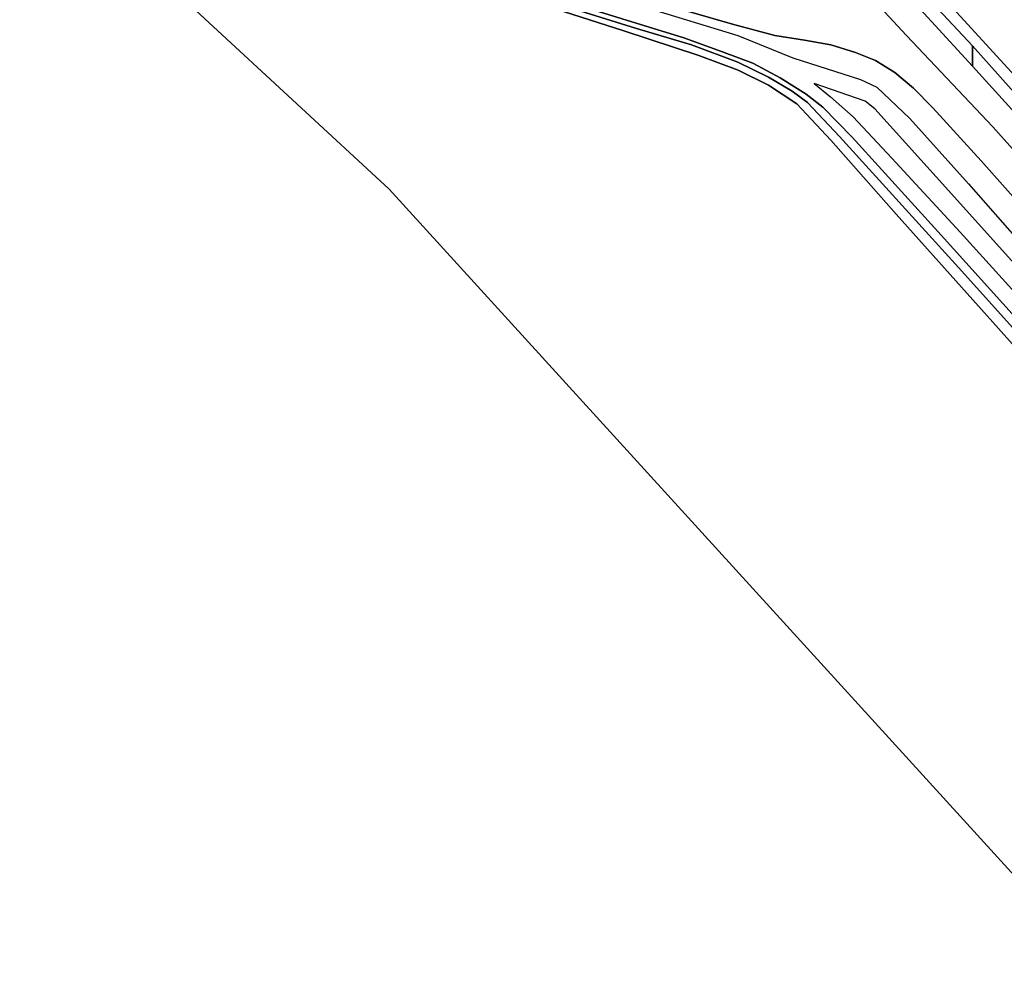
# Model space of a CAD drawing. Extents: x -26035517 to 31750492, y -9237385 to 8160032.
# Tile 67 of 256: x -17209399 to -17069432, y 691177 to 826240. Entities that reach past the tile are written whole.
import ezdxf

# ---------------------------------------------------------------- set-up
doc = ezdxf.new("R2010")
doc.units = 0
doc.layers.add('T-25', color=7, linetype='CONTINUOUS')

msp = doc.modelspace()

# ---------------------------------------------------------------- linework, layer by layer
at = {"layer": 'T-25', "color": 9}
for points in [[(-17185747, 931730, 5613), (-17172963, 920744, 5643), (-17159329, 908720, 5643), (-17145277, 896040, 5643), (-17133520, 885077, 5643), (-17123538, 875501, 5647), (-17112509, 864612, 5647), (-17099329, 851508, 5647), (-17088226, 840014, 5637), (-17076169, 827285, 5637), (-17062784, 812618, 5650)], [(-17190709, 926146, 6697), (-17178037, 915337, 6767), (-17165602, 904464, 6737), (-17152731, 892885, 6740), (-17137909, 879032, 6750), (-17123337, 865011, 6743), (-17109632, 851338, 6760), (-17097082, 838850, 6737), (-17083327, 823970, 6780), (-17071080, 810977, 6770), (-17056205, 794349, 6733)], [(-17062784, 812618, 5650), (-17076169, 827285, 5637), (-17088226, 840014, 5637), (-17099329, 851508, 5647), (-17112509, 864612, 5647), (-17123538, 875501, 5647), (-17133520, 885077, 5643), (-17133520, 885077, 5643), (-17088664, 917303, 5557), (-17079102, 908013, 5557), (-17069661, 898660, 5557), (-17060171, 888957, 5557)], [(-17207951, 856272, 5017), (-17182879, 848507, 5010), (-17158450, 840885, 5007), (-17136422, 834098, 5173), (-17119929, 829077, 5673), (-17108057, 825585, 6087), (-17102061, 823977, 6210), (-17097822, 823346, 6263), (-17094073, 822685, 6377), (-17090586, 821592, 6450), (-17087736, 820427, 6477), (-17084983, 818722, 6500), (-17082361, 816491, 6520), (-17079588, 813708, 6553), (-17072744, 806175, 6573), (-17051532, 782312, 6620)], [(-17055914, 691177, 4563), (-17156883, 802148, 4700), (-17209399, 850744, 4777), (-17208958, 852428, 4663), (-17195736, 848068, 4540), (-17177667, 842363, 4477), (-17161970, 837217, 4463), (-17145546, 831789, 4433), (-17123506, 824649, 4477), (-17112877, 821151, 4593), (-17107284, 819060, 4597), (-17102957, 816934, 4607), (-17098920, 814253, 4700), (-17094092, 809082, 4653), (-17084798, 798594, 4627), (-17070236, 782332, 4603), (-17046634, 755821, 4607)], [(-17090775, 840559, 5697), (-17073946, 822510, 5703), (-17073955, 819616, 6520), (-17085624, 832376, 6590)], [(-17090775, 840559, 5697), (-17073946, 822510, 5703), (-17062143, 809315, 5607)], [(-17097082, 838850, 6737), (-17083327, 823970, 6780), (-17071080, 810977, 6770), (-17056205, 794349, 6733)], [(-17046634, 755821, 4607), (-17070236, 782332, 4603), (-17084798, 798594, 4627), (-17094092, 809082, 4653), (-17098920, 814253, 4700), (-17102957, 816934, 4607), (-17107284, 819060, 4597), (-17112877, 821151, 4593), (-17123506, 824649, 4477), (-17145546, 831789, 4433)], [(-17060448, 804744, 6450), (-17073955, 819616, 6520), (-17085624, 832376, 6590)], [(-17060058, 773347, 3497), (-17075943, 790978, 3493), (-17092880, 809602, 3487), (-17097388, 814438, 3633), (-17099593, 816066, 3803), (-17102956, 818069, 3880), (-17107294, 820209, 3887), (-17113878, 822664, 3877), (-17121718, 824986, 3707), (-17136920, 829770, 3667)], [(-17136920, 829770, 3667), (-17121718, 824986, 3707), (-17113878, 822664, 3877), (-17107294, 820209, 3887), (-17102956, 818069, 3880), (-17099593, 816066, 3803), (-17097388, 814438, 3633), (-17092880, 809602, 3487), (-17075943, 790978, 3493), (-17060058, 773347, 3497)], [(-17057382, 772256, 3633), (-17078389, 795574, 3613), (-17091051, 809542, 3617), (-17095237, 813804, 3630), (-17097620, 815623, 3760), (-17101298, 817947, 3960), (-17105199, 820050, 3980), (-17109646, 821714, 3990), (-17114966, 823666, 3943), (-17131891, 828879, 3773)], [(-17131891, 828879, 3773), (-17114966, 823666, 3943), (-17109646, 821714, 3990), (-17105199, 820050, 3980), (-17101298, 817947, 3960), (-17097620, 815623, 3760), (-17095237, 813804, 3630), (-17091051, 809542, 3617), (-17078389, 795574, 3613), (-17057382, 772256, 3633)], [(-17051532, 782312, 6620), (-17072744, 806175, 6573), (-17079588, 813708, 6553), (-17082361, 816491, 6520), (-17084983, 818722, 6500), (-17087736, 820427, 6477), (-17090586, 821592, 6450), (-17094073, 822685, 6377), (-17097822, 823346, 6263), (-17102061, 823977, 6210), (-17108057, 825585, 6087), (-17119929, 829077, 5673)], [(-17121912, 828455, 5637), (-17107302, 823986, 5990), (-17099487, 820835, 6130), (-17089881, 817739, 6510), (-17087556, 816639, 6570), (-17082879, 812167, 6533), (-17074516, 802907, 6503), (-17062445, 789130, 6427)], [(-17073955, 819616, 6520), (-17073946, 822510, 5703)], [(-17067122, 790569, 5210), (-17079101, 803900, 5163), (-17087815, 813578, 5213), (-17089198, 814650, 5187), (-17096475, 817159, 5137), (-17096475, 817159, 5137), (-17094129, 815277, 5143), (-17090921, 812439, 5040), (-17085419, 806544, 5010), (-17075691, 796033, 5123), (-17064233, 783341, 5113)]]:
    msp.add_polyline3d(points, dxfattribs=at)

doc.saveas('drawing.dxf')
